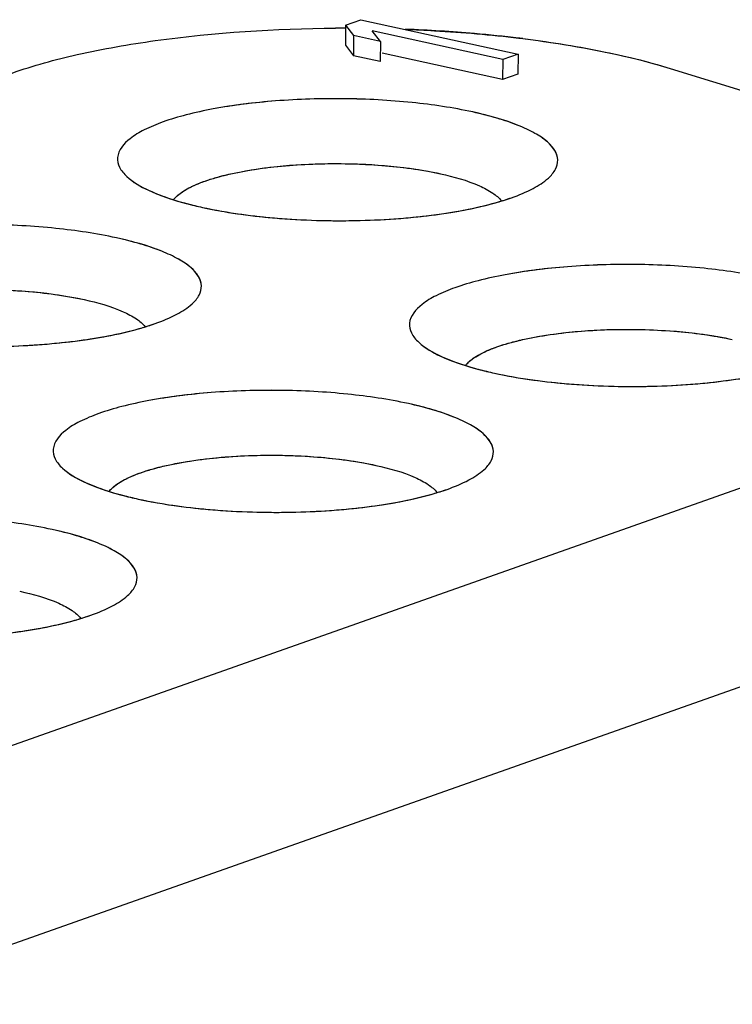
# Model space of a CAD drawing. Header units: millimetres. Extents: x 0 to 841, y 0 to 595.
# Tile 53 of 59: x 727.8 to 731.19, y 561.01 to 565.71. Entities that reach past the tile are written whole.
import ezdxf

# ---------------------------------------------------------------- set-up
doc = ezdxf.new("R2010")
doc.units = ezdxf.units.MM
doc.header["$LTSCALE"] = 65.395
doc.layers.add('3D-TOPRH-WS-SHAPE', color=7, linetype='CONTINUOUS')
doc.layers.add('D_SUB_09P-SHAPE', color=7, linetype='CONTINUOUS')

msp = doc.modelspace()

# ---------------------------------------------------------------- linework, layer by layer
at = {"layer": '3D-TOPRH-WS-SHAPE', "color": 7, "linetype": 'Continuous'}
for p, q in [((729.3496, 565.6844), (729.4224, 565.7101)), ((729.4224, 565.7101), (730.1726, 565.5461)), ((729.3496, 565.6844), (729.3492, 565.5883)), ((729.3496, 565.6844), (729.3884, 565.6342)), ((730.0997, 565.5204), (729.4772, 565.6565)), ((729.5161, 565.6063), (729.4772, 565.6565)), ((729.3884, 565.6342), (729.3881, 565.5382)), ((729.5161, 565.6063), (729.3884, 565.6342)), ((729.5161, 565.6063), (729.5158, 565.5102)), ((729.3492, 565.5883), (729.3881, 565.5382)), ((729.5158, 565.5102), (729.3881, 565.5382)), ((730.0993, 565.4243), (729.5244, 565.55)), ((730.0997, 565.5204), (730.0993, 565.4243)), ((730.1726, 565.5461), (730.0997, 565.5204)), ((730.1726, 565.5461), (730.1722, 565.45)), ((730.8978, 565.4778), (732.942, 564.8452)), ((730.1722, 565.45), (730.0993, 565.4243)), ((726.6337, 561.8525), (733.0409, 564.1152)), ((733.3539, 563.2775), (726.9467, 561.0148))]:
    msp.add_line(p, q, dxfattribs=at)
for centre, radius, start, end in [((729.3528, 558.2975), 7.3723, 90.02567, 90.40012), ((729.3678, 558.6705), 6.999, 85.10063, 87.80295), ((729.4231, 559.3456), 6.3216, 83.15512, 85.07718), ((729.4759, 559.8095), 5.8547, 82.93228, 83.1269), ((728.6251, 564.7768), 0.1216, 139.4066, 141.8779), ((730.0178, 563.9863), 0.1216, 139.4066, 141.8779), ((728.3181, 563.3861), 0.1216, 139.4066, 141.8779)]:
    msp.add_arc(centre, radius, start, end, dxfattribs=at)
for points, knots in [([(727.7592, 565.4558), (727.8607, 565.4916), (728.087, 565.5529), (728.6004, 565.6421), (729.0144, 565.6676), (729.3013, 565.6696)], [0, 0, 0, 0, 0.206644, 0.449023, 1, 1, 1, 1]), ([(730.1962, 565.6198), (730.2612, 565.6117), (730.4975, 565.5782), (730.7323, 565.529), (730.8978, 565.4778)], [0, 0, 0, 0, 0.274255, 1, 1, 1, 1]), ([(729.9565, 565.27), (729.8613, 565.2908), (729.6573, 565.3208), (729.3428, 565.3378), (729.0252, 565.3279), (728.7734, 565.2976), (728.5948, 565.2589), (728.4845, 565.2263), (728.3936, 565.1885), (728.3132, 565.1422), (728.2532, 565.0749), (728.2693, 565.0018), (728.2927, 564.9752), (728.3066, 564.9623)], [0, 0, 0, 0, 0.155565, 0.328142, 0.502219, 0.661979, 0.732048, 0.793612, 0.845626, 0.887663, 0.944913, 0.969743, 1, 1, 1, 1]), ([(730.3173, 564.9549), (730.3308, 564.9672), (730.3533, 564.9924), (730.3718, 565.0601), (730.3217, 565.1264), (730.2498, 565.1723), (730.1319, 565.2267), (730.0301, 565.2539), (729.9565, 565.27)], [0, 0, 0, 0, 0.093253, 0.169891, 0.339784, 0.462314, 0.61406, 1, 1, 1, 1]), ([(728.8437, 564.9837), (729.0019, 565.0147), (729.3242, 565.0355), (729.6463, 565.0097), (729.8022, 564.9756)], [0, 0, 0, 0, 0.502608, 1, 1, 1, 1]), ([(728.3066, 564.9623), (728.3367, 564.9344), (728.4231, 564.8858), (728.5153, 564.8546), (728.5694, 564.8394)], [0, 0, 0, 0, 0.421998, 1, 1, 1, 1]), ([(728.6797, 564.9404), (728.6857, 564.9425), (728.7109, 564.9511), (728.7364, 564.9585), (728.756, 564.9637)], [0, 0, 0, 0, 0.237357, 1, 1, 1, 1]), ([(728.756, 564.9637), (728.763, 564.9655), (728.792, 564.9729), (728.8213, 564.9793), (728.8437, 564.9837)], [0, 0, 0, 0, 0.240061, 1, 1, 1, 1]), ([(729.8022, 564.9756), (729.8658, 564.9617), (729.9528, 564.9379), (730.0487, 564.8886), (730.0822, 564.8608), (730.0934, 564.8462)], [0, 0, 0, 0, 0.604462, 0.828692, 1, 1, 1, 1]), ([(730.1414, 564.8612), (730.1769, 564.8737), (730.2387, 564.8992), (730.2958, 564.9353), (730.3173, 564.9549)], [0, 0, 0, 0, 0.563319, 1, 1, 1, 1]), ([(728.5328, 564.8559), (728.5485, 564.8742), (728.5963, 564.9076), (728.6488, 564.9295), (728.6797, 564.9404)], [0, 0, 0, 0, 0.423376, 1, 1, 1, 1]), ([(728.668, 564.815), (728.7885, 564.7886), (729.0468, 564.7549), (729.4371, 564.7462), (729.8087, 564.7771), (730.0414, 564.8259), (730.1414, 564.8612)], [0, 0, 0, 0, 0.248822, 0.52364, 0.786049, 1, 1, 1, 1]), ([(728.5694, 564.8394), (728.5773, 564.8372), (728.6099, 564.8283), (728.6429, 564.8204), (728.668, 564.815)], [0, 0, 0, 0, 0.241154, 1, 1, 1, 1]), ([(728.2568, 564.6698), (728.1616, 564.6906), (727.9577, 564.7206), (727.6431, 564.7375), (727.3255, 564.7277), (727.0738, 564.6974), (726.8951, 564.6586), (726.7848, 564.626), (726.6939, 564.5883), (726.6135, 564.5419), (726.5536, 564.4747), (726.5696, 564.4016), (726.593, 564.3749), (726.6069, 564.3621)], [0, 0, 0, 0, 0.155565, 0.328142, 0.502219, 0.661979, 0.732048, 0.793612, 0.845626, 0.887663, 0.944913, 0.969743, 1, 1, 1, 1]), ([(728.6177, 564.3547), (728.6311, 564.367), (728.6537, 564.3922), (728.6721, 564.4599), (728.622, 564.5262), (728.5501, 564.5721), (728.4322, 564.6265), (728.3304, 564.6537), (728.2568, 564.6698)], [0, 0, 0, 0, 0.093253, 0.169891, 0.339784, 0.462314, 0.61406, 1, 1, 1, 1]), ([(731.3492, 564.4795), (731.2539, 564.5003), (731.05, 564.5303), (730.7354, 564.5473), (730.4179, 564.5375), (730.1661, 564.5071), (729.9874, 564.4684), (729.8772, 564.4358), (729.7862, 564.3981), (729.7058, 564.3517), (729.6459, 564.2844), (729.6619, 564.2113), (729.6853, 564.1847), (729.6992, 564.1718)], [0, 0, 0, 0, 0.155565, 0.328142, 0.502219, 0.661979, 0.732048, 0.793612, 0.845626, 0.887663, 0.944913, 0.969743, 1, 1, 1, 1]), ([(727.144, 564.3834), (727.3023, 564.4145), (727.6245, 564.4352), (727.9466, 564.4095), (728.1026, 564.3754)], [0, 0, 0, 0, 0.502608, 1, 1, 1, 1]), ([(728.1026, 564.3754), (728.1661, 564.3615), (728.2532, 564.3377), (728.3491, 564.2883), (728.3825, 564.2606), (728.3938, 564.246)], [0, 0, 0, 0, 0.604462, 0.828692, 1, 1, 1, 1]), ([(728.4418, 564.261), (728.4772, 564.2735), (728.539, 564.2989), (728.5961, 564.335), (728.6177, 564.3547)], [0, 0, 0, 0, 0.563319, 1, 1, 1, 1]), ([(726.9683, 564.2147), (727.0888, 564.1884), (727.3471, 564.1547), (727.7374, 564.146), (728.109, 564.1768), (728.3417, 564.2257), (728.4418, 564.261)], [0, 0, 0, 0, 0.248822, 0.52364, 0.786049, 1, 1, 1, 1]), ([(730.2363, 564.1932), (730.3946, 564.2242), (730.7169, 564.245), (731.039, 564.2192), (731.1949, 564.1851)], [0, 0, 0, 0, 0.502608, 1, 1, 1, 1]), ([(729.6992, 564.1718), (729.7293, 564.1439), (729.8158, 564.0953), (729.9079, 564.0641), (729.9621, 564.0489)], [0, 0, 0, 0, 0.421998, 1, 1, 1, 1]), ([(729.9255, 564.0654), (729.9412, 564.0837), (729.9889, 564.1171), (730.0415, 564.139), (730.0724, 564.1499)], [0, 0, 0, 0, 0.423376, 1, 1, 1, 1]), ([(730.0724, 564.1499), (730.0784, 564.152), (730.1035, 564.1606), (730.1291, 564.168), (730.1487, 564.1732)], [0, 0, 0, 0, 0.237357, 1, 1, 1, 1]), ([(730.1487, 564.1732), (730.1557, 564.175), (730.1847, 564.1824), (730.214, 564.1888), (730.2363, 564.1932)], [0, 0, 0, 0, 0.240061, 1, 1, 1, 1]), ([(730.0606, 564.0245), (730.1811, 563.9981), (730.4395, 563.9645), (730.8298, 563.9557), (731.2013, 563.9866), (731.4341, 564.0354), (731.5341, 564.0707)], [0, 0, 0, 0, 0.248822, 0.52364, 0.786049, 1, 1, 1, 1]), ([(729.9621, 564.0489), (729.9699, 564.0467), (730.0026, 564.0378), (730.0355, 564.03), (730.0606, 564.0245)], [0, 0, 0, 0, 0.241154, 1, 1, 1, 1]), ([(729.6495, 563.8793), (729.5543, 563.9001), (729.3503, 563.9301), (729.0358, 563.947), (728.7182, 563.9372), (728.4664, 563.9069), (728.2878, 563.8681), (728.1775, 563.8356), (728.0866, 563.7978), (728.0061, 563.7514), (727.9462, 563.6842), (727.9623, 563.6111), (727.9857, 563.5845), (727.9996, 563.5716)], [0, 0, 0, 0, 0.155565, 0.328142, 0.502219, 0.661979, 0.732048, 0.793612, 0.845626, 0.887663, 0.944913, 0.969743, 1, 1, 1, 1]), ([(730.0103, 563.5642), (730.0238, 563.5765), (730.0463, 563.6017), (730.0648, 563.6694), (730.0147, 563.7357), (729.9428, 563.7816), (729.8249, 563.836), (729.7231, 563.8632), (729.6495, 563.8793)], [0, 0, 0, 0, 0.093253, 0.169891, 0.339784, 0.462314, 0.61406, 1, 1, 1, 1]), ([(728.5367, 563.593), (728.6949, 563.624), (729.0172, 563.6447), (729.3393, 563.619), (729.4952, 563.5849)], [0, 0, 0, 0, 0.502608, 1, 1, 1, 1]), ([(728.449, 563.573), (728.456, 563.5748), (728.485, 563.5822), (728.5143, 563.5886), (728.5367, 563.593)], [0, 0, 0, 0, 0.240061, 1, 1, 1, 1]), ([(729.4952, 563.5849), (729.5588, 563.571), (729.6458, 563.5472), (729.7417, 563.4978), (729.7752, 563.4701), (729.7864, 563.4555)], [0, 0, 0, 0, 0.604462, 0.828692, 1, 1, 1, 1]), ([(727.9996, 563.5716), (728.0297, 563.5437), (728.1161, 563.495), (728.2083, 563.4639), (728.2624, 563.4487)], [0, 0, 0, 0, 0.421998, 1, 1, 1, 1]), ([(728.2258, 563.4652), (728.2415, 563.4835), (728.2893, 563.5169), (728.3418, 563.5388), (728.3727, 563.5497)], [0, 0, 0, 0, 0.423376, 1, 1, 1, 1]), ([(728.3727, 563.5497), (728.3787, 563.5518), (728.4039, 563.5604), (728.4294, 563.5678), (728.449, 563.573)], [0, 0, 0, 0, 0.237357, 1, 1, 1, 1]), ([(729.8344, 563.4705), (729.8699, 563.483), (729.9317, 563.5085), (729.9888, 563.5446), (730.0103, 563.5642)], [0, 0, 0, 0, 0.563319, 1, 1, 1, 1]), ([(728.2624, 563.4487), (728.2703, 563.4465), (728.3029, 563.4376), (728.3359, 563.4297), (728.361, 563.4242)], [0, 0, 0, 0, 0.241154, 1, 1, 1, 1]), ([(728.361, 563.4242), (728.4815, 563.3979), (728.7398, 563.3642), (729.1301, 563.3555), (729.5017, 563.3863), (729.7344, 563.4352), (729.8344, 563.4705)], [0, 0, 0, 0, 0.248822, 0.52364, 0.786049, 1, 1, 1, 1]), ([(727.9498, 563.2791), (727.8546, 563.2999), (727.6507, 563.3299), (727.3361, 563.3468), (727.0185, 563.337), (726.7668, 563.3066), (726.5881, 563.2679), (726.4778, 563.2353), (726.3869, 563.1976), (726.3065, 563.1512), (726.2466, 563.0839), (726.2626, 563.0108), (726.286, 562.9842), (726.2999, 562.9713)], [0, 0, 0, 0, 0.155565, 0.328142, 0.502219, 0.661979, 0.732048, 0.793612, 0.845626, 0.887663, 0.944913, 0.969743, 1, 1, 1, 1]), ([(728.3106, 562.964), (728.3241, 562.9763), (728.3467, 563.0015), (728.3651, 563.0692), (728.315, 563.1355), (728.2431, 563.1813), (728.1252, 563.2357), (728.0234, 563.263), (727.9498, 563.2791)], [0, 0, 0, 0, 0.093253, 0.169891, 0.339784, 0.462314, 0.61406, 1, 1, 1, 1]), ([(727.7956, 562.9847), (727.8591, 562.9708), (727.9461, 562.947), (728.0421, 562.8976), (728.0755, 562.8699), (728.0868, 562.8553)], [0, 0, 0, 0, 0.604462, 0.828692, 1, 1, 1, 1]), ([(728.1347, 562.8703), (728.1702, 562.8828), (728.232, 562.9082), (728.2891, 562.9443), (728.3106, 562.964)], [0, 0, 0, 0, 0.563319, 1, 1, 1, 1]), ([(726.6613, 562.824), (726.7818, 562.7976), (727.0401, 562.764), (727.4304, 562.7553), (727.802, 562.7861), (728.0347, 562.8349), (728.1347, 562.8703)], [0, 0, 0, 0, 0.248822, 0.52364, 0.786049, 1, 1, 1, 1])]:
    msp.add_open_spline(points, degree=3, knots=knots, dxfattribs=at)
at = {"layer": 'D_SUB_09P-SHAPE', "color": 7, "linetype": 'Continuous'}
for p, q in [((729.3496, 565.6844), (729.4224, 565.7101)), ((729.4224, 565.7101), (730.1726, 565.5461)), ((729.3496, 565.6844), (729.3492, 565.5883)), ((729.3496, 565.6844), (729.3884, 565.6342)), ((730.0997, 565.5204), (729.4772, 565.6565)), ((729.5161, 565.6063), (729.4772, 565.6565)), ((729.3884, 565.6342), (729.3881, 565.5382)), ((729.5161, 565.6063), (729.3884, 565.6342)), ((729.5161, 565.6063), (729.5158, 565.5102)), ((730.1765, 565.6222), (730.1832, 565.6214)), ((729.3492, 565.5883), (729.3881, 565.5382)), ((729.5158, 565.5102), (729.3881, 565.5382)), ((730.0993, 565.4243), (729.5244, 565.55)), ((730.0997, 565.5204), (730.0993, 565.4243)), ((730.1726, 565.5461), (730.0997, 565.5204)), ((730.1726, 565.5461), (730.1722, 565.45)), ((730.8978, 565.4778), (732.942, 564.8452)), ((730.1722, 565.45), (730.0993, 565.4243)), ((726.6337, 561.8525), (733.0409, 564.1152)), ((733.3539, 563.2775), (726.9467, 561.0148))]:
    msp.add_line(p, q, dxfattribs=at)
msp.add_arc((729.3528, 558.2975), 7.3722, 90.02621, 90.40012, dxfattribs=at)
for points, knots in [([(727.7592, 565.4558), (727.8607, 565.4916), (728.087, 565.5529), (728.6004, 565.6421), (729.0144, 565.6676), (729.3013, 565.6696)], [0, 0, 0, 0, 0.206644, 0.449023, 1, 1, 1, 1]), ([(729.6361, 565.6644), (729.6823, 565.6626), (729.8628, 565.6539), (730.043, 565.6383), (730.1765, 565.6222)], [0, 0, 0, 0, 0.255824, 1, 1, 1, 1]), ([(730.1832, 565.6214), (730.3121, 565.6057), (730.5527, 565.5684), (730.7896, 565.5113), (730.8978, 565.4778)], [0, 0, 0, 0, 0.534185, 1, 1, 1, 1]), ([(729.9565, 565.27), (729.8613, 565.2908), (729.6573, 565.3208), (729.3428, 565.3377), (729.0735, 565.3295), (728.8653, 565.3085), (728.7228, 565.2867), (728.5948, 565.2589), (728.4845, 565.2263), (728.3936, 565.1885), (728.3132, 565.1422), (728.2532, 565.0749), (728.2693, 565.0018), (728.2927, 564.9752), (728.3066, 564.9623)], [0, 0, 0, 0, 0.155557, 0.328124, 0.502191, 0.584818, 0.661998, 0.732063, 0.793623, 0.845634, 0.887669, 0.944916, 0.969744, 1, 1, 1, 1]), ([(730.3173, 564.9549), (730.3308, 564.9672), (730.3533, 564.9926), (730.3668, 565.0415), (730.3504, 565.0899), (730.3103, 565.1328), (730.2496, 565.1727), (730.1687, 565.2097), (730.069, 565.2431), (729.9958, 565.2614), (729.9565, 565.27)], [0, 0, 0, 0, 0.092879, 0.169209, 0.246651, 0.342119, 0.464158, 0.615294, 0.794886, 1, 1, 1, 1]), ([(728.6797, 564.9404), (728.715, 564.9529), (728.7931, 564.9747), (728.9702, 565.0079), (729.2165, 565.0279), (729.5136, 565.0214), (729.7104, 564.9957), (729.8022, 564.9756)], [0, 0, 0, 0, 0.099099, 0.214146, 0.476506, 0.751249, 1, 1, 1, 1]), ([(728.3066, 564.9623), (728.3363, 564.9347), (728.4215, 564.8866), (728.5123, 564.8556), (728.5656, 564.8405)], [0, 0, 0, 0, 0.422514, 1, 1, 1, 1]), ([(729.8022, 564.9756), (729.8658, 564.9617), (729.9528, 564.9379), (730.0487, 564.8886), (730.0822, 564.8608), (730.0934, 564.8462)], [0, 0, 0, 0, 0.604462, 0.828692, 1, 1, 1, 1]), ([(730.1414, 564.8612), (730.1769, 564.8737), (730.2387, 564.8992), (730.2958, 564.9353), (730.3173, 564.9549)], [0, 0, 0, 0, 0.563319, 1, 1, 1, 1]), ([(728.5328, 564.8559), (728.5373, 564.8611), (728.5603, 564.884), (728.5887, 564.9007), (728.6116, 564.9121)], [0, 0, 0, 0, 0.211187, 1, 1, 1, 1]), ([(728.6116, 564.9121), (728.6167, 564.9146), (728.639, 564.9251), (728.6619, 564.9341), (728.6797, 564.9404)], [0, 0, 0, 0, 0.232687, 1, 1, 1, 1]), ([(730.0501, 564.833), (730.0581, 564.8352), (730.0888, 564.8438), (730.1192, 564.8534), (730.1414, 564.8612)], [0, 0, 0, 0, 0.261591, 1, 1, 1, 1]), ([(728.5656, 564.8405), (728.5738, 564.8382), (728.6077, 564.8289), (728.6419, 564.8207), (728.668, 564.815)], [0, 0, 0, 0, 0.240743, 1, 1, 1, 1]), ([(728.668, 564.815), (728.7777, 564.791), (729.013, 564.7586), (729.3721, 564.7459), (729.7236, 564.7672), (729.9485, 564.8056), (730.0501, 564.833)], [0, 0, 0, 0, 0.242083, 0.510309, 0.7732, 1, 1, 1, 1]), ([(728.2568, 564.6698), (728.1616, 564.6906), (727.9577, 564.7206), (727.6431, 564.7375), (727.3738, 564.7293), (727.1656, 564.7083), (727.0231, 564.6864), (726.8951, 564.6586), (726.7848, 564.626), (726.6939, 564.5883), (726.6135, 564.5419), (726.5536, 564.4747), (726.5696, 564.4016), (726.593, 564.3749), (726.6069, 564.3621)], [0, 0, 0, 0, 0.155557, 0.328124, 0.502191, 0.584818, 0.661998, 0.732063, 0.793623, 0.845634, 0.887669, 0.944916, 0.969744, 1, 1, 1, 1]), ([(728.6177, 564.3547), (728.6311, 564.367), (728.6536, 564.3923), (728.6671, 564.4412), (728.6507, 564.4897), (728.6106, 564.5326), (728.5499, 564.5725), (728.469, 564.6094), (728.3693, 564.6429), (728.2961, 564.6612), (728.2568, 564.6698)], [0, 0, 0, 0, 0.092879, 0.169209, 0.246651, 0.342119, 0.464158, 0.615294, 0.794886, 1, 1, 1, 1]), ([(731.3492, 564.4795), (731.2539, 564.5003), (731.05, 564.5303), (730.7354, 564.5472), (730.4662, 564.539), (730.2579, 564.518), (730.1155, 564.4962), (729.9874, 564.4684), (729.8772, 564.4358), (729.7862, 564.3981), (729.7058, 564.3517), (729.6459, 564.2844), (729.6619, 564.2113), (729.6853, 564.1847), (729.6992, 564.1718)], [0, 0, 0, 0, 0.155557, 0.328124, 0.502191, 0.584818, 0.661998, 0.732063, 0.793623, 0.845634, 0.887669, 0.944916, 0.969744, 1, 1, 1, 1]), ([(726.9801, 564.3402), (727.0154, 564.3527), (727.0935, 564.3745), (727.2705, 564.4076), (727.5168, 564.4277), (727.8139, 564.4212), (728.0108, 564.3955), (728.1026, 564.3754)], [0, 0, 0, 0, 0.099099, 0.214146, 0.476506, 0.751249, 1, 1, 1, 1]), ([(728.1026, 564.3754), (728.1661, 564.3615), (728.2532, 564.3377), (728.3491, 564.2883), (728.3825, 564.2606), (728.3938, 564.246)], [0, 0, 0, 0, 0.604462, 0.828692, 1, 1, 1, 1]), ([(728.4418, 564.261), (728.4772, 564.2735), (728.539, 564.2989), (728.5961, 564.335), (728.6177, 564.3547)], [0, 0, 0, 0, 0.563319, 1, 1, 1, 1]), ([(728.3504, 564.2328), (728.3585, 564.235), (728.3892, 564.2435), (728.4196, 564.2531), (728.4418, 564.261)], [0, 0, 0, 0, 0.261591, 1, 1, 1, 1]), ([(726.9683, 564.2147), (727.078, 564.1907), (727.3134, 564.1584), (727.6724, 564.1457), (728.0239, 564.167), (728.2488, 564.2053), (728.3504, 564.2328)], [0, 0, 0, 0, 0.242083, 0.510309, 0.7732, 1, 1, 1, 1]), ([(730.0724, 564.1499), (730.1077, 564.1624), (730.1858, 564.1842), (730.3629, 564.2174), (730.6091, 564.2374), (730.9063, 564.2309), (731.1031, 564.2052), (731.1949, 564.1851)], [0, 0, 0, 0, 0.099099, 0.214146, 0.476506, 0.751249, 1, 1, 1, 1]), ([(729.6992, 564.1718), (729.729, 564.1442), (729.8141, 564.0961), (729.905, 564.0651), (729.9583, 564.05)], [0, 0, 0, 0, 0.422514, 1, 1, 1, 1]), ([(730.0043, 564.1216), (730.0094, 564.1241), (730.0316, 564.1347), (730.0546, 564.1437), (730.0724, 564.1499)], [0, 0, 0, 0, 0.232687, 1, 1, 1, 1]), ([(729.9255, 564.0654), (729.93, 564.0706), (729.953, 564.0935), (729.9814, 564.1102), (730.0043, 564.1216)], [0, 0, 0, 0, 0.211187, 1, 1, 1, 1]), ([(729.9583, 564.05), (729.9664, 564.0477), (730.0003, 564.0384), (730.0345, 564.0302), (730.0606, 564.0245)], [0, 0, 0, 0, 0.240743, 1, 1, 1, 1]), ([(730.0606, 564.0245), (730.1704, 564.0005), (730.4057, 563.9682), (730.7647, 563.9555), (731.1162, 563.9767), (731.3412, 564.0151), (731.4428, 564.0425)], [0, 0, 0, 0, 0.242083, 0.510309, 0.7732, 1, 1, 1, 1]), ([(729.6495, 563.8793), (729.5543, 563.9001), (729.3503, 563.9301), (729.0358, 563.947), (728.7665, 563.9388), (728.5583, 563.9178), (728.4158, 563.8959), (728.2878, 563.8681), (728.1775, 563.8356), (728.0866, 563.7978), (728.0061, 563.7514), (727.9462, 563.6842), (727.9623, 563.6111), (727.9857, 563.5845), (727.9996, 563.5716)], [0, 0, 0, 0, 0.155557, 0.328124, 0.502191, 0.584818, 0.661998, 0.732063, 0.793623, 0.845634, 0.887669, 0.944916, 0.969744, 1, 1, 1, 1]), ([(730.0103, 563.5642), (730.0238, 563.5765), (730.0463, 563.6018), (730.0598, 563.6507), (730.0434, 563.6992), (730.0033, 563.7421), (729.9426, 563.782), (729.8617, 563.819), (729.762, 563.8524), (729.6888, 563.8707), (729.6495, 563.8793)], [0, 0, 0, 0, 0.092879, 0.169209, 0.246651, 0.342119, 0.464158, 0.615294, 0.794886, 1, 1, 1, 1]), ([(728.3727, 563.5497), (728.408, 563.5622), (728.4861, 563.584), (728.6632, 563.6171), (728.9095, 563.6372), (729.2066, 563.6307), (729.4034, 563.605), (729.4952, 563.5849)], [0, 0, 0, 0, 0.099099, 0.214146, 0.476506, 0.751249, 1, 1, 1, 1]), ([(729.4952, 563.5849), (729.5588, 563.571), (729.6458, 563.5472), (729.7417, 563.4978), (729.7752, 563.4701), (729.7864, 563.4555)], [0, 0, 0, 0, 0.604462, 0.828692, 1, 1, 1, 1]), ([(727.9996, 563.5716), (728.0293, 563.544), (728.1145, 563.4959), (728.2053, 563.4649), (728.2586, 563.4498)], [0, 0, 0, 0, 0.422514, 1, 1, 1, 1]), ([(728.3046, 563.5213), (728.3097, 563.5239), (728.332, 563.5344), (728.3549, 563.5434), (728.3727, 563.5497)], [0, 0, 0, 0, 0.232687, 1, 1, 1, 1]), ([(729.8344, 563.4705), (729.8699, 563.483), (729.9317, 563.5085), (729.9888, 563.5446), (730.0103, 563.5642)], [0, 0, 0, 0, 0.563319, 1, 1, 1, 1]), ([(728.2258, 563.4652), (728.2303, 563.4704), (728.2533, 563.4933), (728.2817, 563.51), (728.3046, 563.5213)], [0, 0, 0, 0, 0.211187, 1, 1, 1, 1]), ([(728.2586, 563.4498), (728.2668, 563.4475), (728.3007, 563.4381), (728.3349, 563.4299), (728.361, 563.4242)], [0, 0, 0, 0, 0.240743, 1, 1, 1, 1]), ([(729.7431, 563.4423), (729.7511, 563.4445), (729.7818, 563.4531), (729.8122, 563.4627), (729.8344, 563.4705)], [0, 0, 0, 0, 0.261591, 1, 1, 1, 1]), ([(728.361, 563.4242), (728.4707, 563.4002), (728.706, 563.3679), (729.0651, 563.3552), (729.4166, 563.3765), (729.6415, 563.4149), (729.7431, 563.4423)], [0, 0, 0, 0, 0.242083, 0.510309, 0.7732, 1, 1, 1, 1]), ([(727.9498, 563.2791), (727.8546, 563.2999), (727.6507, 563.3299), (727.3361, 563.3468), (727.0668, 563.3386), (726.8586, 563.3176), (726.7161, 563.2957), (726.5881, 563.2679), (726.4778, 563.2353), (726.3869, 563.1976), (726.3065, 563.1512), (726.2466, 563.0839), (726.2626, 563.0108), (726.286, 562.9842), (726.2999, 562.9713)], [0, 0, 0, 0, 0.155557, 0.328124, 0.502191, 0.584818, 0.661998, 0.732063, 0.793623, 0.845634, 0.887669, 0.944916, 0.969744, 1, 1, 1, 1]), ([(728.3106, 562.964), (728.3241, 562.9763), (728.3466, 563.0016), (728.3601, 563.0505), (728.3437, 563.099), (728.3036, 563.1418), (728.2429, 563.1818), (728.162, 563.2187), (728.0623, 563.2521), (727.9891, 563.2705), (727.9498, 563.2791)], [0, 0, 0, 0, 0.092879, 0.169209, 0.246651, 0.342119, 0.464158, 0.615294, 0.794886, 1, 1, 1, 1]), ([(727.7956, 562.9847), (727.8591, 562.9708), (727.9461, 562.947), (728.0421, 562.8976), (728.0755, 562.8699), (728.0868, 562.8553)], [0, 0, 0, 0, 0.604462, 0.828692, 1, 1, 1, 1]), ([(728.1347, 562.8703), (728.1702, 562.8828), (728.232, 562.9082), (728.2891, 562.9443), (728.3106, 562.964)], [0, 0, 0, 0, 0.563319, 1, 1, 1, 1]), ([(726.6613, 562.824), (726.771, 562.8), (727.0063, 562.7677), (727.3654, 562.755), (727.7169, 562.7763), (727.9418, 562.8146), (728.0434, 562.8421)], [0, 0, 0, 0, 0.242083, 0.510309, 0.7732, 1, 1, 1, 1]), ([(728.0434, 562.8421), (728.0515, 562.8443), (728.0822, 562.8528), (728.1126, 562.8624), (728.1347, 562.8703)], [0, 0, 0, 0, 0.261591, 1, 1, 1, 1])]:
    msp.add_open_spline(points, degree=3, knots=knots, dxfattribs=at)

doc.saveas('drawing.dxf')
